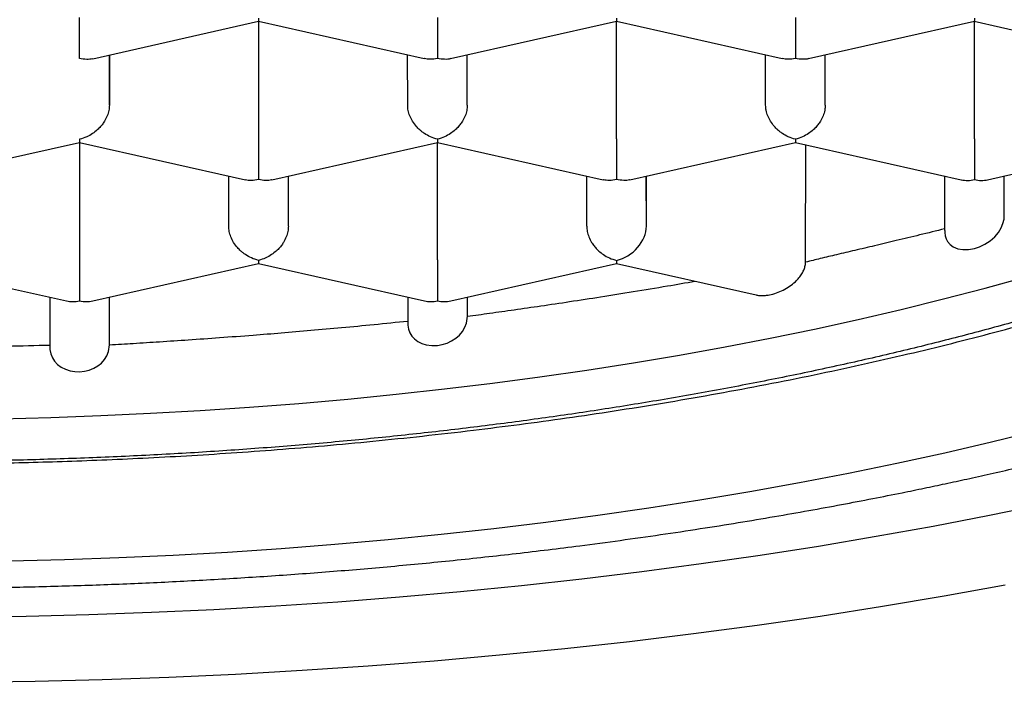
# Model space of a CAD drawing. Header units: millimetres. Extents: x 8 to 572, y 12 to 522.
# Tile 27 of 42: x 304.09 to 308.22, y 444.85 to 447.63. Entities that reach past the tile are written whole.
import ezdxf

# ---------------------------------------------------------------- set-up
doc = ezdxf.new("R2010")
doc.units = ezdxf.units.MM

msp = doc.modelspace()

# ---------------------------------------------------------------- linework, layer by layer
at = {"color": 7, "linetype": 'Continuous', "lineweight": 30}
for p, q in [((304.3961, 447.4674), (305.0906, 447.6241)), ((305.0905, 447.6242), (305.7856, 447.4675)), ((305.091, 447.6241), (305.091, 447.1319)), ((305.8961, 447.4675), (306.5906, 447.6242)), ((306.5905, 447.6243), (307.2856, 447.4676)), ((306.591, 447.132), (306.591, 447.6242)), ((307.3961, 447.4676), (308.0906, 447.6243)), ((308.0905, 447.6244), (308.7856, 447.4677)), ((308.091, 447.1321), (308.091, 447.6243)), ((304.4659, 447.4831), (304.466, 447.2729)), ((304.466, 447.2729), (304.466, 447.4832)), ((305.716, 447.273), (305.7159, 447.4832)), ((305.966, 447.273), (305.9659, 447.4832)), ((305.966, 447.273), (305.966, 447.4833)), ((307.216, 447.2731), (307.2159, 447.4833)), ((307.466, 447.2731), (307.4659, 447.4833)), ((307.466, 447.2731), (307.466, 447.4834)), ((303.6463, 446.9598), (304.3408, 447.1165)), ((304.3408, 447.1166), (305.0358, 446.9599)), ((304.3413, 447.1165), (304.3413, 446.6243)), ((305.1463, 446.9599), (305.8408, 447.1166)), ((305.8408, 447.1167), (306.5358, 446.96)), ((305.8413, 446.6244), (305.8413, 447.1166)), ((306.6463, 446.96), (307.3408, 447.1167)), ((307.3408, 447.1168), (308.0361, 446.96)), ((307.3837, 446.6149), (307.3839, 447.1071)), ((308.1461, 446.96), (308.841, 447.1168)), ((304.9662, 446.7653), (304.9661, 446.9756)), ((305.2162, 446.7654), (305.2161, 446.9756)), ((305.2162, 446.7654), (305.2162, 446.9756)), ((306.4662, 446.7654), (306.4661, 446.9757)), ((306.7162, 446.7655), (306.7161, 446.9757)), ((306.7162, 446.7655), (306.7162, 446.9757)), ((307.9661, 446.9758), (307.9662, 446.7467)), ((308.2162, 446.8109), (308.2161, 446.9758)), ((303.591, 446.609), (304.2863, 446.4522)), ((304.3963, 446.4522), (305.091, 446.609)), ((305.091, 446.6091), (305.7863, 446.4523)), ((305.8963, 446.4523), (306.5912, 446.6091)), ((306.5912, 446.6091), (307.1764, 446.4772)), ((304.2163, 446.4679), (304.2164, 446.2591)), ((304.4664, 446.2682), (304.4663, 446.468)), ((304.4664, 446.2683), (304.4664, 446.468)), ((305.7163, 446.4681), (305.7164, 446.3599)), ((305.9664, 446.3879), (305.9663, 446.4681)), ((305.9664, 446.3878), (305.9664, 446.4681))]:
    msp.add_line(p, q, dxfattribs=at)
at = {"color": 7, "linetype": 'Continuous', "lineweight": 30, "flags": 128}
for points in [[(307.9665, 446.7467), (307.9665, 446.7395), (307.9686, 446.7252), (307.9728, 446.7125), (307.9787, 446.7014), (307.9892, 446.6889), (308.0018, 446.6794), (308.0208, 446.6711), (308.0419, 446.6671), (308.0656, 446.6672), (308.0906, 446.6716), (308.1129, 446.6788), (308.1351, 446.6895), (308.1568, 446.7037), (308.1766, 446.7213), (308.1912, 446.7387), (308.203, 446.758), (308.2105, 446.7763), (308.215, 446.7952), (308.2162, 446.8111), (308.2162, 446.8111)], [(304.0114, 445.9586), (304.221, 445.964), (304.4302, 445.9715), (304.6389, 445.9812), (304.8468, 445.993), (305.0538, 446.0069), (305.2599, 446.0229), (305.4648, 446.041), (305.6684, 446.0613), (305.8706, 446.0836), (306.0712, 446.1079), (306.2701, 446.1343), (306.4672, 446.1627), (306.6623, 446.1932), (306.8554, 446.2256), (307.0461, 446.26), (307.2345, 446.2963), (307.4204, 446.3345), (307.6037, 446.3746), (307.7843, 446.4166), (307.9619, 446.4604), (308.1366, 446.5061), (308.3081, 446.5535)], [(305.7168, 446.3599), (305.7168, 446.3506), (305.7199, 446.3339), (305.7257, 446.3187), (305.734, 446.3051), (305.7451, 446.2928), (305.7584, 446.2826), (305.7753, 446.274), (305.7941, 446.2682), (305.8167, 446.2651), (305.8404, 446.2658), (305.8608, 446.2693), (305.8809, 446.2756), (305.9002, 446.2845), (305.9179, 446.296), (305.9331, 446.3094), (305.9458, 446.3247), (305.9557, 446.3416), (305.9625, 446.3596), (305.9664, 446.3879), (305.9664, 446.3879)], [(304.2168, 446.2591), (304.217, 446.2488), (304.2204, 446.231), (304.2271, 446.2144), (304.2366, 446.1994), (304.2491, 446.186), (304.2641, 446.1748), (304.282, 446.1656), (304.3016, 446.1593), (304.3213, 446.156), (304.3415, 446.1554), (304.3619, 446.1575), (304.3818, 446.1623), (304.4006, 446.1698), (304.4178, 446.1797), (304.433, 446.192), (304.4458, 446.2063), (304.4558, 446.2228), (304.4627, 446.2406), (304.4664, 446.2682), (304.4664, 446.2682)], [(304.0495, 445.3626), (304.2781, 445.3684), (304.5062, 445.3766), (304.7336, 445.3872), (304.9603, 445.4), (305.1861, 445.4152), (305.4107, 445.4327), (305.6341, 445.4525), (305.8562, 445.4745), (306.0766, 445.4988), (306.2954, 445.5254), (306.5123, 445.5542), (306.7272, 445.5851), (306.9399, 445.6183), (307.1504, 445.6537), (307.3584, 445.6912), (307.5638, 445.7308), (307.7665, 445.7724), (307.9663, 445.8162), (308.1632, 445.862), (308.3569, 445.9097)], [(303.8548, 445.1274), (304.1177, 445.1315), (304.3803, 445.1382), (304.6423, 445.1476), (304.9035, 445.1597), (305.1639, 445.1745), (305.4232, 445.1919), (305.6812, 445.212), (305.9378, 445.2347), (306.1928, 445.26), (306.446, 445.288), (306.6973, 445.3185), (306.9464, 445.3515), (307.1932, 445.3871), (307.4376, 445.4252), (307.6793, 445.4658), (307.9182, 445.5089), (308.1542, 445.5544), (308.387, 445.6022)], [(303.8733, 444.854), (304.1545, 444.8583), (304.4353, 444.8655), (304.7156, 444.8756), (304.995, 444.8886), (305.2735, 444.9044), (305.5509, 444.923), (305.8269, 444.9445), (306.1014, 444.9688), (306.3741, 444.9959), (306.645, 445.0257), (306.9137, 445.0583), (307.1802, 445.0937), (307.4442, 445.1318), (307.7056, 445.1726), (307.9641, 445.216), (308.2197, 445.262)]]:
    msp.add_lwpolyline(points, dxfattribs=at)
at = {"color": 7, "linetype": 'Continuous', "lineweight": 30}
for centre, major_axis, ratio, start_param, end_param in [((308.0911, 447.0757), (0.106, 0.0848), 0.779811, 3.69894, 4.15463), ((308.0911, 447.0757), (0.1061, -0.0848), 0.779881, 5.269697, 5.725466), ((306.5912, 446.7373), (0.106, 0.0848), 0.779811, 4.15463, 5.725427), ((306.5912, 446.7373), (0, 0.1281), 0.000177, 2.685863, 3.141553), ((304.3413, 446.5679), (0.106, 0.0848), 0.779811, 3.69894, 4.15463), ((304.3413, 446.5679), (0.1061, -0.0848), 0.779881, 5.269697, 5.725466), ((305.8413, 446.568), (0.106, 0.0848), 0.779811, 3.69894, 4.15463), ((305.8413, 446.568), (0.1061, -0.0848), 0.779881, 5.269697, 5.725466)]:
    msp.add_ellipse(centre, major_axis=major_axis, ratio=ratio, start_param=start_param, end_param=end_param, dxfattribs=at)
for points, knots in [([(294.2401, 449.133), (294.2402, 449.1216), (294.2404, 449.1003), (294.2415, 449.0713), (294.2426, 449.0471), (294.2439, 449.0271), (294.2452, 449.009), (294.2465, 448.9926), (294.248, 448.9764), (294.2497, 448.9597), (294.2522, 448.9368), (294.2556, 448.9095), (294.2599, 448.8792), (294.2644, 448.8511), (294.2693, 448.8231), (294.2749, 448.7939), (294.2816, 448.7617), (294.2894, 448.7279), (294.2978, 448.6938), (294.3065, 448.6615), (294.3161, 448.6281), (294.3272, 448.5919), (294.3393, 448.5553), (294.3522, 448.5186), (294.3654, 448.4832), (294.3789, 448.449), (294.3902, 448.4217), (294.3995, 448.4001), (294.408, 448.3808), (294.4169, 448.3612), (294.4253, 448.3431), (294.4329, 448.3271), (294.4403, 448.3119), (294.448, 448.2963), (294.4566, 448.2794), (294.4658, 448.2615), (294.475, 448.244), (294.4839, 448.2275), (294.4929, 448.2111), (294.5031, 448.1929), (294.5152, 448.1717), (294.5283, 448.1493), (294.5429, 448.1252), (294.5586, 448.0999), (294.5759, 448.0727), (294.5944, 448.0444), (294.613, 448.0168), (294.6306, 447.9914), (294.6452, 447.9708), (294.6578, 447.9533), (294.67, 447.9368), (294.6848, 447.9169), (294.7037, 447.892), (294.7269, 447.8623), (294.7517, 447.8314), (294.777, 447.8008), (294.802, 447.7714), (294.8266, 447.743), (294.8506, 447.7162), (294.8727, 447.6919), (294.8925, 447.6705), (294.9108, 447.6512), (294.9296, 447.6316), (294.9509, 447.6097), (294.9755, 447.5849), (295.0023, 447.5584), (295.0301, 447.5317), (295.0578, 447.5055), (295.0853, 447.48), (295.1123, 447.4554), (295.1377, 447.4328), (295.1604, 447.4128), (295.1797, 447.3962), (295.1977, 447.3807), (295.2172, 447.3642), (295.2409, 447.3444), (295.2692, 447.3212), (295.3072, 447.2905), (295.3549, 447.253), (295.412, 447.2095), (295.4724, 447.1649), (295.5362, 447.1192), (295.5906, 447.0816), (295.6327, 447.0531), (295.6597, 447.0351), (295.6827, 447.02), (295.7014, 447.0078), (295.7159, 446.9984), (295.7274, 446.991), (295.7384, 446.984), (295.7517, 446.9755), (295.7687, 446.9647), (295.7885, 446.9523), (295.8201, 446.9326), (295.864, 446.9057), (295.9216, 446.8713), (295.9841, 446.8348), (296.0664, 446.788), (296.1679, 446.7323), (296.2886, 446.6691), (296.3821, 446.6222), (296.4455, 446.5912), (296.4765, 446.5763), (296.5039, 446.5633), (296.5275, 446.5521), (296.5473, 446.5427), (296.564, 446.535), (296.5797, 446.5277), (296.5995, 446.5185), (296.6263, 446.5062), (296.6612, 446.4904), (296.7025, 446.4719), (296.7485, 446.4516), (296.7971, 446.4304), (296.8681, 446.4), (296.9616, 446.361), (297.0714, 446.3169), (297.1754, 446.2764), (297.2752, 446.2386), (297.3797, 446.2003), (297.49, 446.1611), (297.5807, 446.1299), (297.6495, 446.1068), (297.6945, 446.0919), (297.7403, 446.0769), (297.7863, 446.062), (297.8307, 446.0479), (297.8736, 446.0344), (297.9134, 446.022), (297.9495, 446.0109), (297.9791, 446.0018), (298.0016, 445.9951), (298.0175, 445.9903), (298.0297, 445.9866), (298.0423, 445.9828), (298.0584, 445.978), (298.0786, 445.9721), (298.1083, 445.9633), (298.1477, 445.9518), (298.1969, 445.9377), (298.2574, 445.9205), (298.3304, 445.9002), (298.4175, 445.8765), (298.513, 445.8512), (298.6112, 445.8259), (298.7113, 445.8008), (298.8103, 445.7767), (298.9103, 445.753), (299.0084, 445.7305), (299.1037, 445.7092), (299.2125, 445.6855), (299.3334, 445.6601), (299.465, 445.6335), (299.5848, 445.6102), (299.6931, 445.5899), (299.7902, 445.5723), (299.8807, 445.5563), (299.9653, 445.5418), (300.0472, 445.5281), (300.1477, 445.5118), (300.2708, 445.4925), (300.4185, 445.4705), (300.5741, 445.4485), (300.7378, 445.4267), (300.9096, 445.4053), (301.0859, 445.3848), (301.266, 445.3655), (301.447, 445.3476), (301.6299, 445.331), (301.8125, 445.3161), (302.0239, 445.3005), (302.2642, 445.2852), (302.5329, 445.2714), (302.8, 445.2607), (303.0654, 445.2532), (303.3296, 445.2488), (303.5911, 445.2473), (303.8502, 445.2488), (304.1069, 445.2531), (304.3632, 445.2602), (304.6189, 445.2702), (304.8743, 445.283), (305.1309, 445.2988), (305.3886, 445.3176), (305.648, 445.3395), (305.909, 445.3648), (306.173, 445.3936), (306.4057, 445.422), (306.607, 445.4488), (306.7752, 445.4726), (306.9402, 445.4974), (307.0993, 445.5227), (307.251, 445.5481), (307.3954, 445.5734), (307.5327, 445.5986), (307.6631, 445.6236), (307.7783, 445.6465), (307.8796, 445.6673), (307.9698, 445.6863), (308.0618, 445.7062), (308.159, 445.7279), (308.2631, 445.7518), (308.3739, 445.778), (308.4911, 445.8066), (308.5934, 445.8325), (308.6796, 445.8548), (308.7481, 445.873), (308.8159, 445.8913), (308.8801, 445.9089), (308.9379, 445.9251), (308.9881, 445.9394), (309.0312, 445.9518), (309.0672, 445.9623), (309.0971, 445.9711), (309.121, 445.9781), (309.1404, 445.9839), (309.1589, 445.9895), (309.1799, 445.9958), (309.2083, 446.0044), (309.245, 446.0156), (309.2911, 446.0298), (309.3445, 446.0466), (309.4051, 446.0659), (309.4684, 446.0865), (309.5335, 446.108), (309.5996, 446.1303), (309.6679, 446.1537), (309.7361, 446.1777), (309.8023, 446.2013), (309.8774, 446.2287), (309.9604, 446.2597), (310.0499, 446.294), (310.1347, 446.3274), (310.2146, 446.3597), (310.29, 446.3909), (310.361, 446.421), (310.4289, 446.4504), (310.4945, 446.4794), (310.5452, 446.5023), (310.5809, 446.5186), (310.6009, 446.5279), (310.6172, 446.5354), (310.6291, 446.541), (310.6378, 446.5451), (310.6457, 446.5488), (310.6564, 446.5538), (310.6718, 446.5611), (310.6923, 446.5709), (310.7172, 446.5828), (310.7495, 446.5984), (310.79, 446.6183), (310.8394, 446.6429), (310.8933, 446.6702), (310.9595, 446.7045), (311.0348, 446.7445), (311.1042, 446.7827), (311.1584, 446.8131), (311.1983, 446.8359), (311.2373, 446.8586), (311.2755, 446.8811), (311.3126, 446.9034), (311.3474, 446.9245), (311.3771, 446.9429), (311.4013, 446.958), (311.4206, 446.9701), (311.4384, 446.9814), (311.4564, 446.993), (311.476, 447.0056), (311.5021, 447.0226), (311.5345, 447.044), (311.5731, 447.07), (311.6182, 447.1009), (311.6698, 447.1371), (311.7264, 447.178), (311.7815, 447.219), (311.8332, 447.2587), (311.8809, 447.2963), (311.9257, 447.3326), (311.9686, 447.3683), (312.0109, 447.4045), (312.0528, 447.4413), (312.0943, 447.4788), (312.1303, 447.5123), (312.1611, 447.5417), (312.1868, 447.5667), (312.2125, 447.5923), (312.2389, 447.619), (312.2668, 447.6479), (312.2962, 447.6791), (312.3256, 447.7113), (312.3536, 447.7427), (312.3827, 447.7762), (312.4121, 447.8111), (312.4412, 447.8468), (312.4669, 447.8795), (312.4897, 447.9092), (312.5074, 447.9328), (312.5211, 447.9515), (312.5319, 447.9664), (312.5437, 447.983), (312.5573, 448.0024), (312.5722, 448.0242), (312.5872, 448.0467), (312.6011, 448.0678), (312.6141, 448.0882), (312.6268, 448.1084), (312.6396, 448.1293), (312.6519, 448.1497), (312.6629, 448.1685), (312.6726, 448.1853), (312.6819, 448.2018), (312.6919, 448.2199), (312.7024, 448.2393), (312.7125, 448.2584), (312.7214, 448.2757), (312.7295, 448.2916), (312.7378, 448.3084), (312.7465, 448.3263), (312.7554, 448.345), (312.7634, 448.3623), (312.7704, 448.3779), (312.7765, 448.3917), (312.7823, 448.405), (312.7884, 448.4193), (312.7953, 448.4358), (312.8025, 448.4535), (312.8093, 448.4707), (312.8152, 448.4859), (312.8204, 448.4996), (312.8257, 448.5141), (312.8317, 448.5307), (312.8382, 448.5493), (312.8444, 448.5678), (312.85, 448.5847), (312.8547, 448.5995), (312.8591, 448.6137), (312.8639, 448.6296), (312.8694, 448.6486), (312.8751, 448.669), (312.8802, 448.6883), (312.8846, 448.7052), (312.8881, 448.7196), (312.8913, 448.7331), (312.8946, 448.747), (312.898, 448.7624), (312.9014, 448.7781), (312.9043, 448.7923), (312.9066, 448.8039), (312.9084, 448.8135), (312.9102, 448.8229), (312.9123, 448.8348), (312.915, 448.8504), (312.918, 448.8686), (312.9208, 448.8868), (312.9231, 448.9033), (312.9252, 448.9184), (312.927, 448.9328), (312.9287, 448.9479), (312.9305, 448.964), (312.9321, 448.9803), (312.9335, 448.9953), (312.9345, 449.008), (312.9353, 449.0189), (312.9361, 449.0304), (312.937, 449.044), (312.9379, 449.0617), (312.9389, 449.0832), (312.9396, 449.1085), (312.9398, 449.1266), (312.9399, 449.1363)], [0, 0, 0, 0, 0.0022977, 0.0043143, 0.0060504, 0.0075414, 0.0088821, 0.0100579, 0.0111187, 0.0122889, 0.0136228, 0.0160623, 0.0182198, 0.0202224, 0.0221675, 0.0243369, 0.0266072, 0.0292182, 0.0317436, 0.0341063, 0.0363695, 0.03914, 0.0421556, 0.0445172, 0.0473628, 0.0501369, 0.0522462, 0.0535427, 0.0550642, 0.0566577, 0.0580333, 0.0591844, 0.0602321, 0.0614337, 0.0627935, 0.0642063, 0.065686, 0.0669604, 0.0681023, 0.0695109, 0.0712464, 0.0730919, 0.0748065, 0.076988, 0.0791241, 0.0813188, 0.0837941, 0.0857982, 0.087476, 0.0888216, 0.0900808, 0.0915405, 0.0937559, 0.0963155, 0.0990148, 0.101563, 0.1040313, 0.1064197, 0.1087091, 0.1107697, 0.1125776, 0.1141592, 0.1157742, 0.1176764, 0.1198656, 0.1222715, 0.1246402, 0.1269486, 0.1292322, 0.1314537, 0.1335461, 0.1353489, 0.1368551, 0.1380697, 0.1395653, 0.141383, 0.1435228, 0.1459844, 0.1499217, 0.1540198, 0.1582599, 0.1626418, 0.1671654, 0.1692074, 0.1709726, 0.1724586, 0.1736655, 0.1745933, 0.175243, 0.1758638, 0.1767114, 0.177786, 0.1790779, 0.1804599, 0.1837264, 0.1872433, 0.1910105, 0.1950088, 0.2018433, 0.2086308, 0.2153712, 0.2172366, 0.2188981, 0.2203555, 0.2216091, 0.2226589, 0.2235049, 0.2242397, 0.2251401, 0.2266268, 0.2284404, 0.2305808, 0.2330228, 0.2355145, 0.2379911, 0.2437689, 0.2494627, 0.254095, 0.2587899, 0.2636866, 0.2687852, 0.2740857, 0.2760797, 0.2781009, 0.2801492, 0.2822246, 0.2842312, 0.2860331, 0.2878929, 0.2894673, 0.2907561, 0.2917596, 0.2923872, 0.2928243, 0.2933393, 0.2940321, 0.2949026, 0.2959509, 0.2978686, 0.2999688, 0.3022472, 0.3055779, 0.3092283, 0.3131984, 0.3174879, 0.3213779, 0.3254831, 0.3295443, 0.3334671, 0.3372515, 0.3408975, 0.3463476, 0.3514562, 0.3562235, 0.3601918, 0.3638882, 0.3673128, 0.3704657, 0.3734593, 0.3765424, 0.381746, 0.3872086, 0.39293, 0.3989102, 0.4051493, 0.4116472, 0.4180108, 0.42454, 0.4310415, 0.4375023, 0.4439225, 0.4534008, 0.4627894, 0.4720882, 0.4812975, 0.4904391, 0.4995766, 0.5084765, 0.5173765, 0.5262767, 0.5351772, 0.5440781, 0.5530357, 0.5621716, 0.5713022, 0.5806086, 0.5900911, 0.59975, 0.6059118, 0.6121435, 0.618306, 0.6242403, 0.6299462, 0.6354118, 0.6406498, 0.6456601, 0.6504427, 0.6540406, 0.6574984, 0.6610574, 0.6649163, 0.6690752, 0.6735343, 0.6782937, 0.6833535, 0.6861239, 0.6889768, 0.6918965, 0.694625, 0.6970712, 0.699235, 0.7010369, 0.7025814, 0.7038684, 0.7048979, 0.7056699, 0.7063887, 0.7072962, 0.7083979, 0.7100798, 0.7120939, 0.7144404, 0.7171192, 0.7201306, 0.7228942, 0.7258889, 0.7290814, 0.7322332, 0.735297, 0.7382729, 0.7427714, 0.7470526, 0.7511163, 0.7550773, 0.7588071, 0.7623298, 0.765765, 0.7691288, 0.7724211, 0.7736429, 0.7747234, 0.7755778, 0.7762061, 0.7766084, 0.7769676, 0.7774496, 0.7783126, 0.7794077, 0.7807349, 0.7822942, 0.7846146, 0.7873113, 0.7903774, 0.7935395, 0.7984218, 0.803198, 0.8055939, 0.8079622, 0.8103028, 0.8126158, 0.814901, 0.8171106, 0.8190562, 0.8204582, 0.8216642, 0.8227144, 0.823848, 0.8251047, 0.8264846, 0.8288798, 0.8314258, 0.8341012, 0.8378872, 0.8419003, 0.8458427, 0.8495449, 0.8530751, 0.8563639, 0.8596126, 0.8629036, 0.866236, 0.8696024, 0.8730008, 0.8751801, 0.8773837, 0.8796114, 0.8818918, 0.8843895, 0.8870799, 0.8898904, 0.8925554, 0.8950641, 0.8983767, 0.9013744, 0.9041024, 0.9065723, 0.9087838, 0.9099443, 0.9111564, 0.9124448, 0.9139978, 0.9158632, 0.9177327, 0.919422, 0.9209597, 0.9226123, 0.9242402, 0.925946, 0.9274444, 0.9287021, 0.929911, 0.9313244, 0.9329294, 0.9344485, 0.9357944, 0.9369413, 0.9381486, 0.939674, 0.941086, 0.9424436, 0.943642, 0.9446814, 0.9455967, 0.9466803, 0.9479334, 0.9493493, 0.9506862, 0.951823, 0.952781, 0.9537894, 0.9550797, 0.9565172, 0.9579591, 0.9592161, 0.960287, 0.9612512, 0.9623789, 0.9638343, 0.9654526, 0.9668965, 0.9681155, 0.9691827, 0.9700672, 0.9710841, 0.9722334, 0.9734574, 0.9745111, 0.9753536, 0.9760054, 0.9766124, 0.977407, 0.9786015, 0.9800282, 0.9813754, 0.9825744, 0.9836251, 0.9846582, 0.9857086, 0.9869141, 0.98816, 0.9892445, 0.9901639, 0.9909182, 0.991612, 0.9926561, 0.994017, 0.9956946, 0.997689, 1, 1, 1, 1]), ([(295.1353, 448.9697), (295.136, 448.9671), (295.1388, 448.9575), (295.1433, 448.9425), (295.1485, 448.9257), (295.1531, 448.9114), (295.158, 448.8964), (295.1639, 448.8788), (295.1707, 448.8593), (295.1776, 448.8403), (295.1834, 448.8247), (295.1881, 448.812), (295.1928, 448.7999), (295.1984, 448.7856), (295.2046, 448.7704), (295.2105, 448.7559), (295.2155, 448.7439), (295.2198, 448.7339), (295.224, 448.724), (295.229, 448.7126), (295.235, 448.6991), (295.2419, 448.684), (295.2495, 448.6675), (295.2579, 448.6498), (295.2664, 448.6323), (295.2739, 448.6172), (295.28, 448.605), (295.2857, 448.5939), (295.2922, 448.5814), (295.3, 448.5665), (295.3086, 448.5505), (295.3201, 448.5295), (295.334, 448.5047), (295.3515, 448.4745), (295.3698, 448.444), (295.3886, 448.4138), (295.4059, 448.3868), (295.4205, 448.3647), (295.4334, 448.3454), (295.4456, 448.3275), (295.4582, 448.3095), (295.4707, 448.2917), (295.4843, 448.2729), (295.4998, 448.2518), (295.5157, 448.2306), (295.5304, 448.2114), (295.5434, 448.1947), (295.5568, 448.1777), (295.5717, 448.1592), (295.5871, 448.1404), (295.6014, 448.1232), (295.6145, 448.1076), (295.6281, 448.0917), (295.644, 448.0734), (295.6614, 448.0536), (295.6784, 448.0348), (295.6939, 448.0178), (295.7095, 448.0008), (295.7272, 447.9821), (295.7459, 447.9624), (295.7639, 447.9439), (295.7803, 447.9273), (295.797, 447.9105), (295.8163, 447.8915), (295.8387, 447.8697), (295.8625, 447.8471), (295.8868, 447.8243), (295.9121, 447.8011), (295.9359, 447.7797), (295.9571, 447.7609), (295.9741, 447.746), (295.9894, 447.7328), (296.0024, 447.7216), (296.0156, 447.7105), (296.0306, 447.6978), (296.0493, 447.6823), (296.0703, 447.665), (296.0925, 447.647), (296.115, 447.629), (296.137, 447.6117), (296.1624, 447.5919), (296.192, 447.5693), (296.2288, 447.5416), (296.2688, 447.5123), (296.31, 447.4827), (296.3497, 447.4549), (296.3881, 447.4285), (296.424, 447.4043), (296.4583, 447.3816), (296.4909, 447.3603), (296.525, 447.3384), (296.5607, 447.3159), (296.5968, 447.2935), (296.6317, 447.2722), (296.6621, 447.254), (296.6895, 447.2378), (296.7158, 447.2223), (296.7449, 447.2055), (296.776, 447.1877), (296.8066, 447.1704), (296.8341, 447.1551), (296.8568, 447.1426), (296.8757, 447.1323), (296.896, 447.1213), (296.9208, 447.108), (296.9522, 447.0913), (296.9882, 447.0724), (297.0287, 447.0515), (297.0762, 447.0274), (297.1308, 447.0002), (297.1932, 446.9699), (297.2478, 446.944), (297.2928, 446.923), (297.3252, 446.9081), (297.3552, 446.8945), (297.3816, 446.8826), (297.407, 446.8713), (297.4317, 446.8603), (297.4579, 446.8488), (297.4848, 446.8371), (297.5138, 446.8247), (297.545, 446.8114), (297.5881, 446.7933), (297.645, 446.7697), (297.7176, 446.7404), (297.7974, 446.709), (297.8823, 446.6764), (297.9703, 446.6437), (298.0751, 446.6058), (298.1975, 446.5631), (298.3054, 446.5271), (298.3797, 446.5031), (298.4175, 446.491), (298.4497, 446.4808), (298.4762, 446.4725), (298.4964, 446.4662), (298.5107, 446.4618), (298.5211, 446.4586), (298.5313, 446.4555), (298.5436, 446.4517), (298.5591, 446.4469), (298.5794, 446.4408), (298.6047, 446.4332), (298.6344, 446.4243), (298.6661, 446.4149), (298.7089, 446.4024), (298.7623, 446.387), (298.8262, 446.3689), (298.8895, 446.3514), (298.9522, 446.3344), (299.0142, 446.3178), (299.0758, 446.3018), (299.139, 446.2856), (299.2098, 446.2678), (299.2915, 446.2477), (299.3853, 446.2254), (299.4882, 446.2016), (299.6006, 446.1765), (299.7225, 446.1504), (299.8542, 446.1232), (299.9994, 446.0947), (300.1535, 446.0659), (300.3112, 446.0381), (300.4635, 446.0127), (300.61, 445.9896), (300.7574, 445.9676), (300.9048, 445.9469), (301.0513, 445.9275), (301.1891, 445.9104), (301.3181, 445.8953), (301.4381, 445.8821), (301.549, 445.8705), (301.6538, 445.8602), (301.7551, 445.8507), (301.8566, 445.8418), (301.9587, 445.8334), (302.0623, 445.8253), (302.2116, 445.8145), (302.4087, 445.802), (302.6558, 445.7893), (302.9099, 445.7794), (303.1664, 445.7725), (303.4247, 445.7689), (303.6845, 445.7684), (303.9124, 445.7709), (304.1074, 445.775), (304.2696, 445.7797), (304.4365, 445.7858), (304.6101, 445.7937), (304.7907, 445.8034), (304.978, 445.8152), (305.1709, 445.8292), (305.369, 445.8455), (305.5724, 445.8644), (305.7806, 445.886), (305.9855, 445.9095), (306.1865, 445.9349), (306.3832, 445.9618), (306.583, 445.9915), (306.7855, 446.024), (306.9893, 446.0592), (307.1928, 446.097), (307.3943, 446.1371), (307.5935, 446.1795), (307.7866, 446.2234), (307.9736, 446.2685), (308.1546, 446.3148), (308.2963, 446.3531), (308.3985, 446.3818), (308.4599, 446.3994), (308.5142, 446.4153), (308.5611, 446.4292), (308.6007, 446.4411), (308.6334, 446.451), (308.6596, 446.4591), (308.682, 446.466), (308.7039, 446.4728), (308.7285, 446.4806), (308.7568, 446.4895), (308.791, 446.5004), (308.8314, 446.5134), (308.8784, 446.5288), (308.9299, 446.5459), (308.9922, 446.567), (309.0652, 446.5922), (309.1489, 446.622), (309.2241, 446.6493), (309.2896, 446.6738), (309.3448, 446.6948), (309.4023, 446.7171), (309.4492, 446.7355), (309.4854, 446.75), (309.51, 446.76), (309.5353, 446.7703), (309.5612, 446.7809), (309.586, 446.7912), (309.6087, 446.8007), (309.6272, 446.8085), (309.6408, 446.8142), (309.6509, 446.8185), (309.6638, 446.824), (309.6839, 446.8326), (309.7131, 446.8452), (309.7494, 446.8611), (309.797, 446.8822), (309.8523, 446.9072), (309.9113, 446.9345), (309.9663, 446.9604), (310.017, 446.9849), (310.0637, 447.0078), (310.1064, 447.0291), (310.1494, 447.0509), (310.192, 447.0728), (310.2335, 447.0946), (310.2693, 447.1137), (310.296, 447.1281), (310.3165, 447.1393), (310.3338, 447.1488), (310.3545, 447.1603), (310.3785, 447.1736), (310.4045, 447.1883), (310.4322, 447.2041), (310.4597, 447.22), (310.486, 447.2354), (310.5107, 447.25), (310.5392, 447.2671), (310.5734, 447.2878), (310.6128, 447.3121), (310.6522, 447.3369), (310.6898, 447.361), (310.727, 447.3853), (310.7641, 447.4099), (310.8012, 447.4351), (310.8383, 447.4607), (310.8768, 447.4878), (310.9167, 447.5165), (310.9551, 447.5447), (310.9902, 447.5711), (311.0193, 447.5934), (311.0452, 447.6136), (311.0686, 447.632), (311.0924, 447.6511), (311.1158, 447.6702), (311.1374, 447.688), (311.1552, 447.7029), (311.1695, 447.7149), (311.1824, 447.7259), (311.1969, 447.7384), (311.2139, 447.7532), (311.2325, 447.7695), (311.2571, 447.7914), (311.2857, 447.8175), (311.3189, 447.8484), (311.3469, 447.8752), (311.37, 447.8977), (311.3864, 447.9139), (311.4008, 447.9284), (311.4152, 447.943), (311.4311, 447.9593), (311.4481, 447.9771), (311.4646, 447.9946), (311.4795, 448.0105), (311.4937, 448.0261), (311.5093, 448.0432), (311.5264, 448.0623), (311.5432, 448.0815), (311.5571, 448.0977), (311.5687, 448.1113), (311.5796, 448.1242), (311.5919, 448.1391), (311.6053, 448.1554), (311.6198, 448.1733), (311.634, 448.1913), (311.6489, 448.2104), (311.6661, 448.2328), (311.6849, 448.258), (311.7036, 448.2837), (311.7203, 448.3071), (311.7361, 448.3297), (311.7501, 448.3504), (311.7622, 448.3685), (311.7728, 448.3846), (311.7841, 448.4021), (311.7962, 448.4213), (311.8091, 448.4421), (311.8221, 448.4636), (311.8343, 448.4843), (311.8457, 448.5039), (311.8571, 448.524), (311.8679, 448.5436), (311.8779, 448.5622), (311.8861, 448.5776), (311.8931, 448.5911), (311.8989, 448.6024), (311.9045, 448.6136), (311.9124, 448.6295), (311.9226, 448.6503), (311.9339, 448.6743), (311.944, 448.6964), (311.9525, 448.7155), (311.9589, 448.7303), (311.9641, 448.7425), (311.9691, 448.7544), (311.9752, 448.7691), (311.9816, 448.785), (311.9875, 448.8001), (311.9928, 448.8138), (311.9984, 448.8288), (312.0052, 448.8473), (312.0127, 448.8684), (312.0198, 448.8891), (312.0256, 448.9069), (312.0307, 448.9227), (312.0363, 448.9404), (312.0405, 448.9544), (312.0429, 448.9628), (312.0432, 448.9638)], [0, 0, 0, 0, 0.000534, 0.001996, 0.003218, 0.00424, 0.005421, 0.006816, 0.008447, 0.010106, 0.011377, 0.012216, 0.013167, 0.014326, 0.015673, 0.01689, 0.017863, 0.018598, 0.019325, 0.020293, 0.021408, 0.022657, 0.02402, 0.025498, 0.027066, 0.028386, 0.029285, 0.03012, 0.031172, 0.032444, 0.033888, 0.035239, 0.037798, 0.040213, 0.04301, 0.045703, 0.048104, 0.050082, 0.051551, 0.05323, 0.054851, 0.056371, 0.057998, 0.059936, 0.062094, 0.063778, 0.065177, 0.066709, 0.068462, 0.070328, 0.071945, 0.073283, 0.074696, 0.076442, 0.078482, 0.080324, 0.081828, 0.083372, 0.085218, 0.087273, 0.089102, 0.090654, 0.092155, 0.094064, 0.096298, 0.098658, 0.100851, 0.103188, 0.105719, 0.107402, 0.108967, 0.110326, 0.11148, 0.112438, 0.113786, 0.115442, 0.117336, 0.119252, 0.121174, 0.12307, 0.124806, 0.127524, 0.130414, 0.13385, 0.137241, 0.140237, 0.143117, 0.146076, 0.148458, 0.150891, 0.153409, 0.156033, 0.158745, 0.16128, 0.163552, 0.165225, 0.167067, 0.169099, 0.171321, 0.173552, 0.175419, 0.176956, 0.178165, 0.179253, 0.181053, 0.183144, 0.185526, 0.188196, 0.191091, 0.194776, 0.198731, 0.202953, 0.205036, 0.207101, 0.208943, 0.210553, 0.211929, 0.213552, 0.215048, 0.216661, 0.218391, 0.22024, 0.222212, 0.226037, 0.230252, 0.234857, 0.239762, 0.244688, 0.249616, 0.25713, 0.264649, 0.266928, 0.268917, 0.270605, 0.271992, 0.27308, 0.273756, 0.274225, 0.274699, 0.275338, 0.276145, 0.277118, 0.278478, 0.280064, 0.281713, 0.283349, 0.286631, 0.289863, 0.293044, 0.296174, 0.299254, 0.302284, 0.305296, 0.308558, 0.312666, 0.317176, 0.32209, 0.327406, 0.333124, 0.339244, 0.345766, 0.353185, 0.360321, 0.36715, 0.373671, 0.379884, 0.386691, 0.393087, 0.399074, 0.404652, 0.409821, 0.414582, 0.418936, 0.423287, 0.427574, 0.431913, 0.436303, 0.440745, 0.450844, 0.461199, 0.471809, 0.482675, 0.493237, 0.50403, 0.515053, 0.521656, 0.528375, 0.535334, 0.542544, 0.55016, 0.558038, 0.566178, 0.574581, 0.583247, 0.592176, 0.60137, 0.609783, 0.618406, 0.627241, 0.636286, 0.645543, 0.654832, 0.664171, 0.673512, 0.682854, 0.691734, 0.700616, 0.709499, 0.712952, 0.716095, 0.718871, 0.721281, 0.723325, 0.725004, 0.726356, 0.727407, 0.728501, 0.729793, 0.731284, 0.732973, 0.735219, 0.73774, 0.740537, 0.743555, 0.747877, 0.752467, 0.757328, 0.76032, 0.763405, 0.766588, 0.770024, 0.771397, 0.772818, 0.774288, 0.775807, 0.777343, 0.778648, 0.779826, 0.780614, 0.781079, 0.781617, 0.782919, 0.78466, 0.786839, 0.789458, 0.793297, 0.796961, 0.800397, 0.803604, 0.806582, 0.809331, 0.81185, 0.81495, 0.817689, 0.820078, 0.822118, 0.823062, 0.824234, 0.825642, 0.827286, 0.829159, 0.831022, 0.833052, 0.834903, 0.836576, 0.83827, 0.840958, 0.84392, 0.846825, 0.849602, 0.852276, 0.855189, 0.858026, 0.860791, 0.863739, 0.867057, 0.870329, 0.873075, 0.875689, 0.877535, 0.879561, 0.881602, 0.883633, 0.885596, 0.887246, 0.8883, 0.889361, 0.890654, 0.892178, 0.893924, 0.895676, 0.898921, 0.90187, 0.905048, 0.906959, 0.908566, 0.909874, 0.91124, 0.912846, 0.914667, 0.916423, 0.917929, 0.919287, 0.9209, 0.922838, 0.924761, 0.926358, 0.927422, 0.928597, 0.929981, 0.931571, 0.933149, 0.934965, 0.936549, 0.938415, 0.941099, 0.943403, 0.945359, 0.947401, 0.949463, 0.950852, 0.952199, 0.953728, 0.955433, 0.957244, 0.959146, 0.960997, 0.962592, 0.964205, 0.966137, 0.967572, 0.968922, 0.970054, 0.970967, 0.971781, 0.972855, 0.974949, 0.976974, 0.978812, 0.98041, 0.981702, 0.982435, 0.983388, 0.98461, 0.986025, 0.987264, 0.988275, 0.989358, 0.99087, 0.992744, 0.994423, 0.995834, 0.996987, 0.998265, 0.999785, 1, 1, 1, 1]), ([(311.615, 448.9154), (311.6145, 448.8873), (311.6134, 448.831), (311.6044, 448.7467), (311.59, 448.6624), (311.5696, 448.578), (311.5433, 448.4937), (311.5091, 448.4043), (311.4656, 448.3098), (311.4113, 448.2104), (311.3488, 448.1118), (311.2782, 448.0141), (311.1989, 447.9164), (311.1105, 447.8189), (311.013, 447.7218), (310.9073, 447.6259), (310.7935, 447.5315), (310.6718, 447.4387), (310.5423, 447.3475), (310.405, 447.2581), (310.2602, 447.1705), (310.1081, 447.0848), (309.9473, 447.0003), (309.7776, 446.9173), (309.5991, 446.8358), (309.4134, 446.7566), (309.221, 446.6801), (309.024, 446.6068), (308.8226, 446.5369), (308.6173, 446.4702), (308.4064, 446.4063), (308.1903, 446.3451), (307.967, 446.2862), (307.7365, 446.2297), (307.4989, 446.1758), (307.2567, 446.1251), (307.0103, 446.0777), (306.7623, 446.0341), (306.513, 445.9941), (306.2628, 445.9577), (306.0096, 445.9246), (305.7538, 445.8948), (305.4932, 445.868), (305.2279, 445.8446), (304.9581, 445.8245), (304.6866, 445.8079), (304.4139, 445.7951), (304.1403, 445.7859), (303.8661, 445.7803), (303.6108, 445.7786), (303.3748, 445.7798), (303.1583, 445.7833), (302.9417, 445.789), (302.725, 445.797), (302.5085, 445.8073), (302.2788, 445.8208), (302.0361, 445.8379), (301.7811, 445.8593), (301.5278, 445.8839), (301.2768, 445.9117), (301.026, 445.943), (300.7758, 445.9777), (300.5263, 446.0161), (300.2802, 446.0578), (300.0378, 446.1025), (299.7998, 446.1504), (299.5664, 446.2012), (299.3377, 446.255), (299.1137, 446.3118), (298.8946, 446.3713), (298.6787, 446.4343), (298.4664, 446.5008), (298.258, 446.5707), (298.0558, 446.6433), (297.8601, 446.7186), (297.673, 446.7957), (297.4943, 446.8745), (297.3241, 446.9548), (297.1607, 447.0373), (297.0045, 447.1219), (296.8542, 447.2092), (296.7101, 447.2994), (296.5727, 447.3923), (296.4435, 447.487), (296.3226, 447.5834), (296.2113, 447.6804), (296.1095, 447.7779), (296.0169, 447.8757), (295.9327, 447.9747), (295.8569, 448.0747), (295.789, 448.1766), (295.7295, 448.2803), (295.6785, 448.3858), (295.6368, 448.4919), (295.6044, 448.5985), (295.5817, 448.7045), (295.5676, 448.8098), (295.5659, 448.8794), (295.565, 448.9143)], [0, 0, 0, 0, 0.0085622, 0.0171259, 0.025688, 0.0343066, 0.0429267, 0.0515453, 0.0618487, 0.0721603, 0.0824746, 0.0927862, 0.1030897, 0.1136762, 0.1242714, 0.1348697, 0.1454649, 0.1560514, 0.1666305, 0.1772183, 0.1878091, 0.198397, 0.208976, 0.2198623, 0.230758, 0.241657, 0.2525528, 0.263439, 0.2740181, 0.2846059, 0.2951967, 0.3057846, 0.3163636, 0.3272499, 0.3381456, 0.3490446, 0.3599404, 0.3708266, 0.3814057, 0.3919935, 0.4025843, 0.4131722, 0.4237512, 0.4346374, 0.4455332, 0.4564322, 0.467328, 0.4782142, 0.4891007, 0.5, 0.5085924, 0.5171863, 0.5257787, 0.5344281, 0.543079, 0.5517284, 0.5620685, 0.5724167, 0.5827677, 0.593116, 0.603456, 0.6140822, 0.6247173, 0.6353553, 0.6459904, 0.6566166, 0.6671956, 0.6777835, 0.6883743, 0.6989621, 0.7095412, 0.7204274, 0.7313232, 0.7422222, 0.7531179, 0.7640042, 0.7745832, 0.7851711, 0.7957619, 0.8063497, 0.8169288, 0.827815, 0.8387108, 0.8496098, 0.8605055, 0.8713918, 0.8819708, 0.8925587, 0.9031495, 0.9137373, 0.9243164, 0.9352026, 0.9460984, 0.9569974, 0.9678931, 0.9787794, 0.9893838, 1, 1, 1, 1]), ([(304.3408, 447.468), (304.3409, 447.4732), (304.341, 447.4829), (304.3411, 447.5002), (304.341, 447.5139), (304.341, 447.5236), (304.3409, 447.5327), (304.3408, 447.5467), (304.3409, 447.5664), (304.3409, 447.592), (304.3409, 447.6169), (304.3408, 447.632), (304.3408, 447.6395)], [0, 0, 0, 0, 0.164971, 0.307045, 0.369571, 0.42639, 0.477526, 0.523007, 0.65131, 0.772854, 0.888683, 1, 1, 1, 1]), ([(305.0908, 447.6372), (305.0907, 447.6334), (305.0906, 447.6263), (305.0905, 447.6238), (305.0905, 447.6242), (305.0905, 447.6242)], [0, 0, 0, 0, 0.534807, 0.995385, 1, 1, 1, 1]), ([(305.8408, 447.6396), (305.8408, 447.6321), (305.8408, 447.617), (305.8407, 447.5921), (305.8408, 447.5725), (305.8408, 447.5585), (305.8408, 447.55), (305.8408, 447.5382), (305.8407, 447.5224), (305.8405, 447.5029), (305.8407, 447.483), (305.8408, 447.4733), (305.8408, 447.4681)], [0, 0, 0, 0, 0.111298, 0.227117, 0.348661, 0.390702, 0.433531, 0.477182, 0.573703, 0.692933, 0.835009, 1, 1, 1, 1]), ([(306.5908, 447.6373), (306.5907, 447.6335), (306.5906, 447.6264), (306.5905, 447.6239), (306.5905, 447.6243), (306.5905, 447.6243)], [0, 0, 0, 0, 0.536916, 0.99931, 1, 1, 1, 1]), ([(307.3408, 447.6397), (307.3408, 447.6322), (307.3408, 447.6171), (307.3407, 447.5922), (307.3408, 447.5726), (307.3408, 447.5586), (307.3408, 447.5501), (307.3408, 447.5383), (307.3407, 447.5225), (307.3405, 447.503), (307.3407, 447.4831), (307.3408, 447.4734), (307.3408, 447.4682)], [0, 0, 0, 0, 0.1112981, 0.2271171, 0.3486611, 0.390702, 0.4335313, 0.4771817, 0.573703, 0.6929329, 0.8350093, 1, 1, 1, 1]), ([(308.0908, 447.6374), (308.0907, 447.6336), (308.0906, 447.6265), (308.0905, 447.624), (308.0905, 447.6244), (308.0905, 447.6244)], [0, 0, 0, 0, 0.536916, 0.99931, 1, 1, 1, 1]), ([(304.396, 447.4675), (304.396, 447.4675), (304.3882, 447.4649), (304.3696, 447.4637), (304.3509, 447.4665), (304.3408, 447.468)], [0, 0, 0, 0, 0.004378, 0.465041, 1, 1, 1, 1]), ([(305.8408, 447.4681), (305.8308, 447.4665), (305.812, 447.4636), (305.7936, 447.4654), (305.7857, 447.4676), (305.7856, 447.4676)], [0, 0, 0, 0, 0.534898, 0.995554, 1, 1, 1, 1]), ([(305.896, 447.4676), (305.896, 447.4676), (305.8882, 447.465), (305.8696, 447.4638), (305.8509, 447.4666), (305.8408, 447.4681)], [0, 0, 0, 0, 0.004379, 0.465041, 1, 1, 1, 1]), ([(307.3408, 447.4682), (307.3308, 447.4666), (307.312, 447.4638), (307.2936, 447.4655), (307.2857, 447.4677), (307.2856, 447.4677)], [0, 0, 0, 0, 0.534898, 0.995554, 1, 1, 1, 1]), ([(307.396, 447.4677), (307.396, 447.4677), (307.3882, 447.4651), (307.3696, 447.4639), (307.3509, 447.4667), (307.3408, 447.4682)], [0, 0, 0, 0, 0.004379, 0.465041, 1, 1, 1, 1]), ([(304.466, 447.2729), (304.4655, 447.2656), (304.4646, 447.2506), (304.4574, 447.2274), (304.4486, 447.2098), (304.4406, 447.1976), (304.4353, 447.1903), (304.4271, 447.1803), (304.4142, 447.1675), (304.3947, 447.1524), (304.3698, 447.138), (304.3511, 447.1326), (304.341, 447.1296)], [0, 0, 0, 0, 0.111298, 0.227117, 0.348661, 0.390702, 0.433531, 0.477182, 0.573703, 0.692933, 0.835009, 1, 1, 1, 1]), ([(305.841, 447.1297), (305.8309, 447.1327), (305.8122, 447.1381), (305.7906, 447.1506), (305.7761, 447.1611), (305.7671, 447.1686), (305.7593, 447.176), (305.7486, 447.1875), (305.7361, 447.2044), (305.7246, 447.2275), (305.7173, 447.2507), (305.7164, 447.2656), (305.716, 447.273)], [0, 0, 0, 0, 0.16497, 0.307043, 0.369569, 0.426389, 0.477525, 0.523007, 0.65131, 0.772854, 0.888682, 1, 1, 1, 1]), ([(305.966, 447.273), (305.9655, 447.2657), (305.9646, 447.2507), (305.9574, 447.2275), (305.9486, 447.2099), (305.9406, 447.1977), (305.9353, 447.1904), (305.9271, 447.1804), (305.9142, 447.1676), (305.8947, 447.1525), (305.8698, 447.1381), (305.8511, 447.1327), (305.841, 447.1297)], [0, 0, 0, 0, 0.111298, 0.227117, 0.348661, 0.390702, 0.433531, 0.477182, 0.573703, 0.692933, 0.835009, 1, 1, 1, 1]), ([(307.341, 447.1298), (307.3309, 447.1328), (307.3122, 447.1382), (307.2906, 447.1507), (307.2761, 447.1612), (307.2671, 447.1687), (307.2593, 447.1761), (307.2486, 447.1876), (307.2361, 447.2045), (307.2246, 447.2276), (307.2173, 447.2508), (307.2164, 447.2657), (307.216, 447.2731)], [0, 0, 0, 0, 0.16497, 0.307043, 0.369569, 0.426389, 0.477525, 0.523007, 0.65131, 0.772854, 0.888682, 1, 1, 1, 1]), ([(307.466, 447.2731), (307.4655, 447.2658), (307.4646, 447.2508), (307.4574, 447.2276), (307.4486, 447.21), (307.4406, 447.1978), (307.4353, 447.1905), (307.4271, 447.1805), (307.4142, 447.1677), (307.3947, 447.1526), (307.3698, 447.1382), (307.3511, 447.1328), (307.341, 447.1298)], [0, 0, 0, 0, 0.111298, 0.227117, 0.348661, 0.390702, 0.433531, 0.477182, 0.573703, 0.692933, 0.835009, 1, 1, 1, 1]), ([(304.341, 447.1296), (304.341, 447.1258), (304.3409, 447.1186), (304.3407, 447.1162), (304.3408, 447.1166), (304.3408, 447.1166)], [0, 0, 0, 0, 0.536916, 0.99931, 1, 1, 1, 1]), ([(305.091, 447.1319), (305.091, 447.1245), (305.091, 447.1093), (305.091, 447.0845), (305.091, 447.0649), (305.091, 447.0509), (305.091, 447.0424), (305.0911, 447.0306), (305.0909, 447.0148), (305.0908, 446.9953), (305.0909, 446.9753), (305.091, 446.9657), (305.0911, 446.9605)], [0, 0, 0, 0, 0.1112981, 0.2271171, 0.3486611, 0.390702, 0.4335313, 0.4771817, 0.573703, 0.6929329, 0.8350093, 1, 1, 1, 1]), ([(305.841, 447.1297), (305.841, 447.1259), (305.8409, 447.1187), (305.8407, 447.1163), (305.8408, 447.1167), (305.8408, 447.1167)], [0, 0, 0, 0, 0.536916, 0.99931, 1, 1, 1, 1]), ([(306.591, 447.132), (306.591, 447.1246), (306.591, 447.1094), (306.591, 447.0846), (306.591, 447.065), (306.591, 447.051), (306.591, 447.0425), (306.5911, 447.0307), (306.5909, 447.0149), (306.5908, 446.9954), (306.5909, 446.9754), (306.591, 446.9658), (306.5911, 446.9606)], [0, 0, 0, 0, 0.1112981, 0.2271171, 0.3486611, 0.390702, 0.4335313, 0.4771817, 0.573703, 0.6929329, 0.8350093, 1, 1, 1, 1]), ([(307.341, 447.1298), (307.341, 447.126), (307.3409, 447.1188), (307.3407, 447.1164), (307.3408, 447.1168), (307.3408, 447.1168)], [0, 0, 0, 0, 0.536916, 0.99931, 1, 1, 1, 1]), ([(308.091, 447.1321), (308.091, 447.1247), (308.091, 447.1095), (308.091, 447.0847), (308.091, 447.0651), (308.091, 447.0511), (308.091, 447.0426), (308.0911, 447.0308), (308.0909, 447.015), (308.0908, 446.9955), (308.0909, 446.9756), (308.091, 446.9659), (308.0911, 446.9607)], [0, 0, 0, 0, 0.111298, 0.227117, 0.348661, 0.390702, 0.433531, 0.477182, 0.573703, 0.692933, 0.835009, 1, 1, 1, 1]), ([(305.0911, 446.9605), (305.081, 446.9589), (305.0622, 446.956), (305.0438, 446.9577), (305.036, 446.9599), (305.0359, 446.96)], [0, 0, 0, 0, 0.534898, 0.995554, 1, 1, 1, 1]), ([(305.1463, 446.96), (305.1462, 446.96), (305.1385, 446.9574), (305.1199, 446.9562), (305.1011, 446.959), (305.0911, 446.9605)], [0, 0, 0, 0, 0.004379, 0.465041, 1, 1, 1, 1]), ([(306.5911, 446.9606), (306.581, 446.959), (306.5622, 446.9561), (306.5438, 446.9578), (306.536, 446.9601), (306.5359, 446.9601)], [0, 0, 0, 0, 0.534898, 0.995554, 1, 1, 1, 1]), ([(306.6463, 446.9601), (306.6462, 446.9601), (306.6385, 446.9575), (306.6199, 446.9563), (306.6011, 446.9591), (306.5911, 446.9606)], [0, 0, 0, 0, 0.004378, 0.46504, 1, 1, 1, 1]), ([(305.0912, 446.6221), (305.0812, 446.625), (305.0624, 446.6305), (305.0408, 446.643), (305.0264, 446.6534), (305.0173, 446.661), (305.0095, 446.6684), (304.9988, 446.6799), (304.9864, 446.6968), (304.9748, 446.7199), (304.9676, 446.7431), (304.9667, 446.758), (304.9662, 446.7653)], [0, 0, 0, 0, 0.16497, 0.307043, 0.369569, 0.426389, 0.477525, 0.523007, 0.65131, 0.772854, 0.888682, 1, 1, 1, 1]), ([(305.2162, 446.7654), (305.2158, 446.758), (305.2149, 446.7431), (305.2076, 446.7199), (305.1988, 446.7022), (305.1908, 446.69), (305.1855, 446.6827), (305.1773, 446.6728), (305.1644, 446.6599), (305.1449, 446.6449), (305.12, 446.6305), (305.1013, 446.625), (305.0912, 446.6221)], [0, 0, 0, 0, 0.111298, 0.227117, 0.348661, 0.390702, 0.433531, 0.477182, 0.573703, 0.692933, 0.835009, 1, 1, 1, 1]), ([(306.4662, 446.7654), (306.4666, 446.7581), (306.4675, 446.7431), (306.4747, 446.7199), (306.4836, 446.7023), (306.4916, 446.6901), (306.4969, 446.6828), (306.5051, 446.6729), (306.5178, 446.6599), (306.5372, 446.6448), (306.5623, 446.6305), (306.5811, 446.6251), (306.5912, 446.6222)], [0, 0, 0, 0, 0.111298, 0.227117, 0.348661, 0.390702, 0.433531, 0.477182, 0.573703, 0.692933, 0.835009, 1, 1, 1, 1]), ([(307.9662, 446.7544), (307.9314, 446.7458), (307.8642, 446.7293), (307.7663, 446.7057), (307.6756, 446.6841), (307.5921, 446.6644), (307.5161, 446.6465), (307.4477, 446.6303), (307.4046, 446.6197), (307.3844, 446.6148)], [0, 0, 0, 0, 0.183634, 0.353671, 0.510113, 0.652962, 0.782223, 0.8979, 1, 1, 1, 1]), ([(304.3413, 446.6243), (304.3413, 446.6169), (304.3412, 446.6017), (304.3412, 446.5769), (304.3412, 446.5573), (304.3413, 446.5433), (304.3413, 446.5348), (304.3413, 446.523), (304.3411, 446.5072), (304.341, 446.4877), (304.3411, 446.4677), (304.3412, 446.458), (304.3413, 446.4528)], [0, 0, 0, 0, 0.111298, 0.227117, 0.348661, 0.390702, 0.433531, 0.477182, 0.573703, 0.692933, 0.835009, 1, 1, 1, 1]), ([(305.0912, 446.6221), (305.0912, 446.6183), (305.0911, 446.6111), (305.0909, 446.6086), (305.091, 446.6091), (305.091, 446.6091)], [0, 0, 0, 0, 0.53692, 0.999316, 1, 1, 1, 1]), ([(305.8413, 446.6244), (305.8413, 446.617), (305.8412, 446.6018), (305.8412, 446.577), (305.8412, 446.5574), (305.8413, 446.5434), (305.8413, 446.5349), (305.8413, 446.5231), (305.8411, 446.5073), (305.841, 446.4878), (305.8411, 446.4678), (305.8412, 446.4581), (305.8413, 446.453)], [0, 0, 0, 0, 0.111298, 0.227117, 0.348661, 0.390702, 0.433531, 0.477182, 0.573703, 0.692933, 0.835009, 1, 1, 1, 1]), ([(307.1765, 446.4775), (307.1783, 446.477), (307.1857, 446.4749), (307.2004, 446.4742), (307.2175, 446.4752), (307.2378, 446.4785), (307.2613, 446.485), (307.2897, 446.4971), (307.3166, 446.5129), (307.3387, 446.5303), (307.3558, 446.5482), (307.3676, 446.5643), (307.376, 446.5805), (307.3819, 446.5971), (307.3829, 446.6087), (307.3835, 446.615)], [0, 0, 0, 0, 0.02413, 0.101797, 0.179507, 0.228135, 0.337884, 0.447678, 0.555184, 0.662578, 0.736616, 0.810567, 0.870254, 0.929886, 1, 1, 1, 1]), ([(305.9665, 446.3878), (305.9975, 446.3922), (306.0628, 446.4013), (306.1653, 446.4158), (306.277, 446.4319), (306.398, 446.4499), (306.527, 446.4697), (306.6637, 446.4915), (306.7956, 446.5133), (306.8814, 446.5284), (306.9196, 446.5351)], [0, 0, 0, 0, 0.095653, 0.201444, 0.317373, 0.443443, 0.579652, 0.723301, 0.876733, 1, 1, 1, 1]), ([(304.4665, 446.2683), (304.4998, 446.2704), (304.5698, 446.2747), (304.6799, 446.2817), (304.8004, 446.2897), (304.9311, 446.2988), (305.0608, 446.3085), (305.1882, 446.3187), (305.3119, 446.3291), (305.4416, 446.3408), (305.5773, 446.3537), (305.6693, 446.3632), (305.7164, 446.3681)], [0, 0, 0, 0, 0.078859, 0.166077, 0.261653, 0.365589, 0.477886, 0.571985, 0.671245, 0.775668, 0.885253, 1, 1, 1, 1]), ([(302.9664, 446.2592), (302.9992, 446.2589), (303.0683, 446.2582), (303.1773, 446.2572), (303.2967, 446.2565), (303.4267, 446.2562), (303.5663, 446.2565), (303.7153, 446.2575), (303.8735, 446.2595), (304.0418, 446.2627), (304.1571, 446.2659), (304.2164, 446.2675)], [0, 0, 0, 0, 0.078861, 0.166079, 0.261656, 0.365593, 0.477889, 0.596319, 0.722814, 0.857374, 1, 1, 1, 1])]:
    msp.add_open_spline(points, degree=3, knots=knots, dxfattribs=at)

doc.saveas('drawing.dxf')
